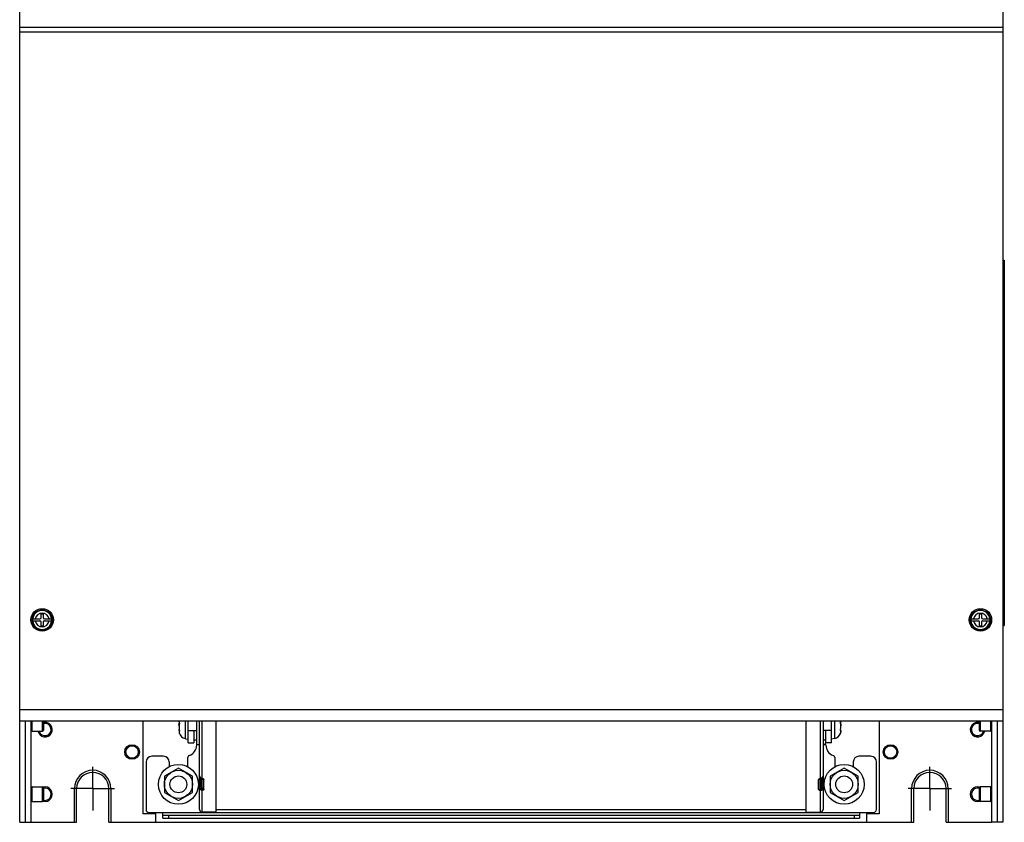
# Model space of a CAD drawing. Header units: millimetres. Extents: x 0 to 1500, y 0 to 2000.
# Tile 12 of 30: x 568 to 918, y 476 to 762. Entities that reach past the tile are written whole.
import ezdxf

# ---------------------------------------------------------------- set-up
doc = ezdxf.new("R2010")
doc.units = ezdxf.units.MM
doc.header["$LTSCALE"] = 130.37037
doc.linetypes.add('CENTER', pattern=[0.6, 0.375, -0.075, 0.075, -0.075])
doc.layers.get('0').update_dxf_attribs({"linetype": 'CONTINUOUS'})
doc.layers.add('DEFAULT_1', color=7, linetype='CENTER')

msp = doc.modelspace()

# ---------------------------------------------------------------- linework, layer by layer
at = {"color": 7, "linetype": 'CONTINUOUS'}
for p, q in [((567.7, 512.48), (567.7, 1218.48)), ((917.7, 1218.48), (917.7, 512.48)), ((917.7, 759.23), (567.7, 759.23)), ((917.7, 757.65), (567.7, 757.65)), ((917.7, 676.48), (918.2, 676.48)), ((918.2, 676.48), (918.2, 546.48)), ((575.35, 550.68), (576.05, 550.68)), ((575.35, 549.33), (575.35, 550.68)), ((576.05, 550.68), (576.05, 549.33)), ((909.35, 550.68), (910.05, 550.68)), ((909.35, 549.33), (909.35, 550.68)), ((910.05, 550.68), (910.05, 549.33)), ((572.31, 548.83), (572.29, 548.48)), ((572.29, 548.48), (572.31, 548.13)), ((572.31, 548.83), (574.85, 548.83)), ((572.31, 548.13), (574.85, 548.13)), ((575.35, 546.28), (575.35, 547.63)), ((576.05, 547.63), (576.05, 546.28)), ((576.55, 548.83), (579.1, 548.83)), ((576.55, 548.13), (579.1, 548.13)), ((579.11, 548.48), (579.1, 548.83)), ((579.1, 548.13), (579.11, 548.48)), ((906.31, 548.83), (906.29, 548.48)), ((906.29, 548.48), (906.31, 548.13)), ((906.31, 548.83), (908.85, 548.83)), ((906.31, 548.13), (908.85, 548.13)), ((909.35, 546.28), (909.35, 547.63)), ((910.05, 547.63), (910.05, 546.28)), ((910.55, 548.83), (913.1, 548.83)), ((910.55, 548.13), (913.1, 548.13)), ((913.11, 548.48), (913.1, 548.83)), ((913.1, 548.13), (913.11, 548.48)), ((576.05, 546.28), (575.35, 546.28)), ((910.05, 546.28), (909.35, 546.28)), ((917.7, 546.48), (918.2, 546.48)), ((917.7, 516.48), (567.7, 516.48)), ((917.7, 512.48), (567.7, 512.48)), ((567.7, 476.48), (567.7, 512.48)), ((569.7, 512.48), (569.7, 476.48)), ((571.7, 512.48), (571.7, 476.48)), ((572.1, 508.88), (572.1, 512.48)), ((575.8, 508.88), (575.8, 512.48)), ((576.2, 512.48), (576.2, 509.28)), ((611.7, 479.48), (611.7, 512.48)), ((626.67, 506.23), (626.67, 512.48)), ((627.7, 504.71), (627.7, 512.48)), ((630.7, 503.98), (630.7, 512.48)), ((631.7, 481.05), (631.7, 512.48)), ((632.7, 492.08), (632.7, 512.48)), ((637.7, 480.05), (637.7, 512.48)), ((847.7, 480.05), (847.7, 512.48)), ((852.7, 512.48), (852.7, 492.08)), ((853.7, 512.48), (853.7, 481.05)), ((856.7, 504.76), (856.7, 512.48)), ((857.73, 512.48), (857.73, 506.28)), ((873.7, 512.48), (873.7, 479.48)), ((909.2, 512.48), (909.2, 509.28)), ((909.6, 512.48), (909.6, 508.88)), ((913.3, 512.48), (913.3, 508.88)), ((913.7, 512.48), (913.7, 476.48)), ((915.7, 512.48), (915.7, 476.48)), ((917.7, 512.48), (917.7, 476.48)), ((572.1, 508.88), (575.8, 508.88)), ((624.51, 508.86), (624.5, 508.86)), ((624.52, 508.86), (624.51, 508.86)), ((627.7, 509.16), (630.7, 509.16)), ((629.7, 509.16), (629.7, 504.71)), ((853.7, 509.2), (856.7, 509.2)), ((854.7, 504.76), (854.7, 509.2)), ((913.3, 508.88), (909.6, 508.88)), ((626.67, 506.23), (627.7, 506.05)), ((630.7, 505.71), (629.7, 505.71)), ((853.7, 505.76), (854.7, 505.76)), ((856.7, 504.76), (854.7, 504.76)), ((857.73, 506.28), (856.7, 506.1)), ((859.87, 508.1), (859.89, 508.17)), ((627.7, 504.71), (629.7, 504.71)), ((631.7, 503.98), (630.7, 503.98)), ((854.43, 504.16), (853.7, 504.16)), ((854.43, 504.08), (853.7, 504.08)), ((854.7, 503.98), (853.7, 503.98)), ((854.43, 504.08), (854.43, 504.16)), ((612.7, 497.98), (612.7, 480.98)), ((618.95, 499.98), (614.7, 499.98)), ((620.95, 497.98), (620.95, 496.25)), ((627.45, 499.29), (627.45, 496.25)), ((857.95, 496.25), (857.95, 499.29)), ((864.45, 497.98), (864.45, 496.25)), ((870.7, 499.98), (866.45, 499.98)), ((872.7, 480.98), (872.7, 497.98)), ((624.2, 495.75), (619.2, 492.86)), ((629.2, 492.86), (624.2, 495.75)), ((861.2, 495.75), (856.2, 492.86)), ((866.2, 492.86), (861.2, 495.75)), ((619.2, 492.86), (619.2, 487.09)), ((629.2, 487.09), (629.2, 492.86)), ((631.7, 493), (631.97, 492.34)), ((631.9, 492.49), (631.9, 489.76)), ((631.95, 492.41), (631.97, 492.34)), ((631.97, 492.34), (632.25, 492.13)), ((631.97, 492.34), (631.97, 492.34)), ((632.25, 492.13), (632.61, 492.02)), ((632.4, 488.73), (632.4, 492.09)), ((632.61, 492.02), (632.6, 492.02)), ((632.6, 492.02), (632.81, 491.96)), ((632.7, 492.08), (632.61, 492.02)), ((632.7, 488.7), (632.7, 491.99)), ((633.3, 488.15), (633.3, 491.69)), ((852.1, 488.15), (852.1, 491.69)), ((852.59, 491.96), (852.8, 492.02)), ((852.61, 491.97), (852.59, 491.96)), ((852.7, 492.08), (852.8, 492.02)), ((852.7, 488.7), (852.7, 492.02)), ((852.8, 492.02), (853.15, 492.14)), ((852.8, 492.02), (852.8, 492.02)), ((853, 488.73), (853, 492.09)), ((853.15, 492.14), (853.43, 492.34)), ((853.43, 492.34), (853.7, 493)), ((853.45, 492.41), (853.43, 492.34)), ((853.43, 492.34), (853.43, 492.34)), ((853.5, 489.76), (853.5, 492.34)), ((856.2, 492.86), (856.2, 487.09)), ((866.2, 487.09), (866.2, 492.86)), ((572.1, 489.08), (575.8, 489.08)), ((572.1, 483.88), (572.1, 489.08)), ((575.8, 483.88), (575.8, 489.08)), ((576.2, 488.68), (576.2, 484.28)), ((587.2, 476.48), (587.2, 488.48)), ((587.95, 476.48), (587.95, 488.48)), ((599.45, 476.48), (599.45, 488.48)), ((600.2, 488.48), (600.2, 476.48)), ((632.3, 488.97), (632.3, 489.3)), ((632.7, 489.3), (632.4, 489.3)), ((632.7, 480.05), (632.7, 487.82)), ((853, 489.3), (852.7, 489.3)), ((852.7, 487.82), (852.7, 480.05)), ((853.1, 488.97), (853.1, 489.3)), ((885.2, 476.48), (885.2, 488.48)), ((885.95, 476.48), (885.95, 488.48)), ((897.45, 476.48), (897.45, 488.48)), ((898.2, 488.48), (898.2, 476.48)), ((909.2, 488.68), (909.2, 484.28)), ((913.3, 489.08), (909.6, 489.08)), ((909.6, 489.08), (909.6, 483.88)), ((913.3, 489.08), (913.3, 483.88)), ((572.1, 483.88), (575.8, 483.88)), ((619.2, 487.09), (624.2, 484.2)), ((624.2, 484.2), (629.2, 487.09)), ((856.2, 487.09), (861.2, 484.2)), ((861.2, 484.2), (866.2, 487.09)), ((913.3, 483.88), (909.6, 483.88)), ((637.7, 481.05), (847.7, 481.05)), ((616.2, 479.48), (611.7, 479.48)), ((613.7, 479.98), (871.7, 479.98)), ((616.2, 476.48), (616.2, 479.48)), ((618.7, 477.98), (618.7, 479.98)), ((618.7, 478.98), (866.7, 478.98)), ((618.7, 477.98), (866.7, 477.98)), ((620.7, 478.98), (620.7, 477.98)), ((637.7, 480.05), (632.7, 480.05)), ((847.7, 480.05), (852.7, 480.05)), ((864.7, 478.98), (864.7, 477.98)), ((866.7, 479.98), (866.7, 477.98)), ((873.7, 479.48), (869.2, 479.48)), ((869.2, 479.48), (869.2, 476.48)), ((567.7, 476.48), (571.7, 476.48)), ((571.7, 476.48), (587.2, 476.48)), ((587.2, 476.48), (587.95, 476.48)), ((599.45, 476.48), (600.2, 476.48)), ((600.2, 476.48), (616.2, 476.48)), ((616.2, 476.48), (869.2, 476.48)), ((869.2, 476.48), (885.2, 476.48)), ((885.2, 476.48), (885.95, 476.48)), ((897.45, 476.48), (898.2, 476.48)), ((898.2, 476.48), (913.7, 476.48)), ((917.7, 476.48), (913.7, 476.48))]:
    msp.add_line(p, q, dxfattribs=at)
for centre, radius in [((575.7, 548.48), 4), ((575.7, 548.48), 3.55), ((575.7, 548.48), 3.5), ((909.7, 548.48), 4), ((909.7, 548.48), 3.55), ((909.7, 548.48), 3.5), ((607.7, 501.48), 2.6), ((607.7, 501.48), 2.2), ((877.7, 501.48), 2.6), ((877.7, 501.48), 2.2), ((624.2, 489.98), 7.1), ((624.2, 489.98), 5), ((861.2, 489.98), 7.1), ((861.2, 489.98), 5), ((624.2, 489.98), 3), ((861.2, 489.98), 3)]:
    msp.add_circle(centre, radius, dxfattribs=at)
for centre, radius, start, end in [((575.7, 548.48), 3.4, 5.905, 174.095), ((575.7, 548.48), 2.46, 8.1704, 171.8296), ((909.7, 548.48), 3.4, 5.905, 174.095), ((909.7, 548.48), 2.46, 8.1704, 171.8296), ((575.7, 548.48), 3.4, 185.905, 354.095), ((575.7, 548.48), 2.46, 188.1704, 351.8296), ((574.85, 549.33), 0.5, 270, 360), ((574.85, 547.63), 0.5, 0, 90), ((576.55, 549.33), 0.5, 180, 270), ((576.55, 547.63), 0.5, 90, 180), ((909.7, 548.48), 3.4, 185.905, 354.095), ((909.7, 548.48), 2.46, 188.1704, 351.8296), ((908.85, 549.33), 0.5, 270, 360), ((908.85, 547.63), 0.5, 0, 90), ((910.55, 549.33), 0.5, 180, 270), ((910.55, 547.63), 0.5, 90, 180), ((576.7, 509.48), 2.6, 193.434, 103.8085), ((628.47, 512.34), 4.05, 178.1154, 179.9964), ((628.69, 511.33), 4.27, 172.805, 173.756), ((861.24, 512.28), 1.39, 188.4918, 193.2917), ((908.7, 509.48), 2.6, 76.1915, 346.5661), ((572.1, 509.28), 0.4, 180, 270), ((576.7, 509.48), 2.2, 195.8838, 103.2382), ((575.8, 509.28), 0.4, 270, 360), ((628.46, 509.07), 4.04, 180.0025, 181.539), ((628.52, 509.08), 4.1, 181.5379, 183.0006), ((627.15, 508.95), 2.76, 194.1031, 260), ((857.71, 508.83), 2.28, 343.2114, 349.8449), ((908.7, 509.48), 2.2, 76.7618, 344.1161), ((909.6, 509.28), 0.4, 180, 270), ((913.3, 509.28), 0.4, 270, 0), ((857.25, 509), 2.76, 280, 341.3344), ((626.7, 503.98), 4, 290.4873, 360), ((858.7, 503.98), 4, 180, 249.5127), ((614.7, 497.98), 2, 90, 180), ((618.95, 497.98), 2, 0, 90), ((628.45, 499.29), 1, 110.4873, 180), ((856.95, 499.29), 1, 0, 69.5127), ((866.45, 497.98), 2, 90, 180), ((870.7, 497.98), 2, 0, 90), ((593.7, 488.48), 6.5, 0, 180), ((593.7, 488.48), 5.75, 0, 180), ((891.7, 488.48), 6.5, 0, 180), ((891.7, 488.48), 5.75, 0, 180), ((632.78, 493.33), 1.25, 253.4616, 262.4026), ((632.78, 493.34), 1.27, 262.4245, 266.2457), ((852.62, 493.34), 1.27, 273.7545, 277.5268), ((852.62, 493.33), 1.25, 277.5474, 286.9229), ((572.1, 488.68), 0.4, 90, 180), ((575.8, 488.68), 0.4, 0, 90), ((576.7, 486.48), 2.6, 253.7248, 106.2752), ((576.7, 486.48), 2.2, 256.7618, 103.2382), ((632.64, 488.97), 0.336, 180.0127, 195.0909), ((632.65, 488.97), 0.347, 195.1237, 209.8817), ((632.66, 488.98), 0.367, 209.9188, 224.0419), ((852.74, 488.98), 0.367, 315.9574, 330.1581), ((852.75, 488.97), 0.347, 330.197, 344.9557), ((852.77, 488.97), 0.336, 344.9893, 359.9876), ((908.7, 486.48), 2.6, 73.7248, 286.2752), ((908.7, 486.48), 2.2, 76.7618, 283.2382), ((909.6, 488.68), 0.4, 90, 180), ((913.3, 488.68), 0.4, 360, 90), ((572.1, 484.28), 0.4, 180, 270), ((575.8, 484.28), 0.4, 270, 360), ((909.6, 484.28), 0.4, 180, 270), ((913.3, 484.28), 0.4, 270, 0), ((613.7, 480.98), 1, 180, 270), ((632.7, 481.05), 1, 180, 270), ((852.7, 481.05), 1, 270, 360), ((871.7, 480.98), 1, 270, 360)]:
    msp.add_arc(centre, radius, start, end, dxfattribs=at)
msp.add_ellipse((852.7, 505), major_axis=(2, 0), ratio=0.8391, start_param=-0.523599, end_param=-0.132848, dxfattribs=at)
for points, knots in [([(624.41, 512.34), (624.41, 512.28), (624.42, 512.1), (624.44, 511.9), (624.51, 511.79)], [0, 0, 0, 0, 0.304086, 1, 1, 1, 1]), ([(624.51, 511.79), (624.55, 511.74), (624.55, 511.58), (624.54, 511.43), (624.51, 511.35)], [0, 0, 0, 0, 0.417274, 1, 1, 1, 1]), ([(859.89, 511.72), (859.87, 511.8), (859.86, 511.93), (859.85, 512.1), (859.89, 512.13)], [0, 0, 0, 0, 0.618215, 1, 1, 1, 1]), ([(859.89, 512.13), (859.91, 512.15), (859.97, 512.24), (859.98, 512.36), (859.99, 512.45)], [0, 0, 0, 0, 0.204202, 1, 1, 1, 1]), ([(624.51, 511.35), (624.43, 511.02), (624.4, 510.29), (624.43, 509.58), (624.51, 509.22)], [0, 0, 0, 0, 0.483194, 1, 1, 1, 1]), ([(624.42, 508.75), (624.42, 508.75), (624.42, 508.73), (624.41, 508.7), (624.41, 508.69)], [0, 0, 0, 0, 0.473392, 1, 1, 1, 1]), ([(624.41, 508.69), (624.41, 508.67), (624.42, 508.54), (624.44, 508.4), (624.46, 508.3)], [0, 0, 0, 0, 0.196219, 1, 1, 1, 1]), ([(624.5, 508.86), (624.47, 508.86), (624.42, 508.82), (624.42, 508.77), (624.42, 508.75)], [0, 0, 0, 0, 0.663534, 1, 1, 1, 1]), ([(624.51, 509.22), (624.53, 509.16), (624.55, 509.09), (624.54, 509.02), (624.54, 509.01)], [0, 0, 0, 0, 0.834443, 1, 1, 1, 1]), ([(624.53, 508.87), (624.53, 508.87), (624.52, 508.88), (624.52, 508.89), (624.52, 508.89)], [0, 0, 0, 0, 0.333012, 1, 1, 1, 1]), ([(624.55, 508.97), (624.55, 508.94), (624.55, 508.92), (624.54, 508.87), (624.53, 508.87)], [0, 0, 0, 0, 0.664976, 1, 1, 1, 1]), ([(859.89, 509.16), (859.85, 509.18), (859.86, 509.35), (859.87, 509.47), (859.89, 509.55)], [0, 0, 0, 0, 0.350063, 1, 1, 1, 1]), ([(859.89, 509.55), (859.97, 509.91), (860, 510.64), (859.97, 511.37), (859.89, 511.72)], [0, 0, 0, 0, 0.504936, 1, 1, 1, 1]), ([(859.89, 509.38), (859.91, 509.36), (859.99, 509.24), (859.99, 509.09), (859.99, 508.97)], [0, 0, 0, 0, 0.193937, 1, 1, 1, 1]), ([(859.98, 508.94), (859.98, 508.96), (859.98, 509.04), (859.94, 509.14), (859.89, 509.16)], [0, 0, 0, 0, 0.324368, 1, 1, 1, 1]), ([(859.99, 508.87), (859.98, 508.82), (859.97, 508.6), (859.94, 508.37), (859.89, 508.2)], [0, 0, 0, 0, 0.218653, 1, 1, 1, 1]), ([(859.95, 508.43), (859.96, 508.47), (859.98, 508.61), (859.99, 508.75), (859.99, 508.85)], [0, 0, 0, 0, 0.284826, 1, 1, 1, 1]), ([(859.99, 508.85), (859.99, 508.86), (859.99, 508.89), (859.99, 508.92), (859.98, 508.94)], [0, 0, 0, 0, 0.519073, 1, 1, 1, 1]), ([(624.55, 508.06), (624.56, 508.06), (624.53, 508.13), (624.53, 508.15), (624.52, 508.18)], [0, 0, 0, 0, 0.260606, 1, 1, 1, 1]), ([(859.86, 508.09), (859.86, 508.09), (859.86, 508.09), (859.85, 508.08), (859.85, 508.08)], [0, 0, 0, 0, 0.753055, 1, 1, 1, 1]), ([(633.01, 491.76), (633.07, 491.72), (633.17, 491.69), (633.27, 491.69), (633.3, 491.69)], [0, 0, 0, 0, 0.714393, 1, 1, 1, 1]), ([(852.4, 491.76), (852.33, 491.72), (852.23, 491.69), (852.13, 491.69), (852.1, 491.69)], [0, 0, 0, 0, 0.714225, 1, 1, 1, 1]), ([(631.7, 490.41), (631.7, 490.43), (631.73, 490.52), (631.82, 490.56), (631.89, 490.59)], [0, 0, 0, 0, 0.189239, 1, 1, 1, 1]), ([(632.01, 488.94), (631.97, 488.93), (631.85, 488.9), (631.7, 488.81), (631.7, 488.73)], [0, 0, 0, 0, 0.325879, 1, 1, 1, 1]), ([(631.9, 489.76), (631.9, 489.64), (632.02, 489.39), (632.28, 489.3), (632.4, 489.3)], [0, 0, 0, 0, 0.483374, 1, 1, 1, 1]), ([(632.08, 488.4), (632.06, 488.37), (632, 488.29), (631.95, 488.19), (631.95, 488.12)], [0, 0, 0, 0, 0.293645, 1, 1, 1, 1]), ([(632.3, 488.97), (632.27, 488.97), (632.17, 488.97), (632.07, 488.96), (632.01, 488.94)], [0, 0, 0, 0, 0.292624, 1, 1, 1, 1]), ([(632.4, 488.73), (632.37, 488.7), (632.25, 488.6), (632.14, 488.48), (632.08, 488.4)], [0, 0, 0, 0, 0.294113, 1, 1, 1, 1]), ([(632.43, 488.67), (632.42, 488.68), (632.41, 488.7), (632.4, 488.72), (632.4, 488.73)], [0, 0, 0, 0, 0.471681, 1, 1, 1, 1]), ([(632.5, 488.61), (632.49, 488.61), (632.45, 488.62), (632.43, 488.65), (632.43, 488.67)], [0, 0, 0, 0, 0.408729, 1, 1, 1, 1]), ([(632.7, 488.7), (632.7, 488.69), (632.66, 488.62), (632.57, 488.62), (632.5, 488.61)], [0, 0, 0, 0, 0.145138, 1, 1, 1, 1]), ([(632.5, 488.61), (632.5, 488.46), (632.54, 488.19), (632.62, 487.91), (632.7, 487.82)], [0, 0, 0, 0, 0.570367, 1, 1, 1, 1]), ([(633.3, 488.15), (633.15, 488.15), (632.84, 488.26), (632.7, 488.56), (632.7, 488.7)], [0, 0, 0, 0, 0.51397, 1, 1, 1, 1]), ([(633.3, 488.15), (633.3, 488.06), (633.07, 487.88), (632.85, 487.84), (632.7, 487.82)], [0, 0, 0, 0, 0.363725, 1, 1, 1, 1]), ([(852.1, 488.15), (852.25, 488.15), (852.56, 488.26), (852.7, 488.56), (852.7, 488.7)], [0, 0, 0, 0, 0.51397, 1, 1, 1, 1]), ([(852.1, 488.15), (852.1, 488.06), (852.33, 487.88), (852.55, 487.84), (852.7, 487.82)], [0, 0, 0, 0, 0.363725, 1, 1, 1, 1]), ([(852.7, 488.7), (852.7, 488.69), (852.75, 488.62), (852.84, 488.62), (852.9, 488.61)], [0, 0, 0, 0, 0.145138, 1, 1, 1, 1]), ([(852.9, 488.61), (852.9, 488.46), (852.86, 488.19), (852.78, 487.91), (852.7, 487.82)], [0, 0, 0, 0, 0.570367, 1, 1, 1, 1]), ([(852.9, 488.61), (852.91, 488.61), (852.95, 488.62), (852.97, 488.65), (852.98, 488.67)], [0, 0, 0, 0, 0.408468, 1, 1, 1, 1]), ([(852.98, 488.67), (852.98, 488.68), (852.99, 488.7), (853, 488.72), (853, 488.73)], [0, 0, 0, 0, 0.471854, 1, 1, 1, 1]), ([(853, 488.73), (853.04, 488.7), (853.15, 488.6), (853.26, 488.49), (853.32, 488.4)], [0, 0, 0, 0, 0.293862, 1, 1, 1, 1]), ([(853.1, 488.97), (853.13, 488.97), (853.23, 488.97), (853.33, 488.96), (853.39, 488.94)], [0, 0, 0, 0, 0.292354, 1, 1, 1, 1]), ([(853.32, 488.4), (853.34, 488.37), (853.4, 488.29), (853.45, 488.19), (853.45, 488.12)], [0, 0, 0, 0, 0.293876, 1, 1, 1, 1]), ([(853.39, 488.94), (853.44, 488.93), (853.55, 488.9), (853.7, 488.81), (853.7, 488.73)], [0, 0, 0, 0, 0.326191, 1, 1, 1, 1]), ([(853.7, 490.41), (853.7, 490.43), (853.67, 490.52), (853.58, 490.56), (853.52, 490.59)], [0, 0, 0, 0, 0.189258, 1, 1, 1, 1])]:
    msp.add_open_spline(points, degree=3, knots=knots, dxfattribs=at)
for points in [[(624.41, 511.14), (624.42, 511.36), (624.42, 511.58), (624.45, 511.8)], [(859.89, 511.96), (859.91, 511.89), (859.92, 511.81), (859.93, 511.73)], [(624.43, 510.69), (624.42, 510.84), (624.41, 510.99), (624.41, 511.14)], [(624.41, 509.07), (624.41, 509.15), (624.42, 509.23), (624.42, 509.3)], [(624.42, 509.3), (624.43, 509.36), (624.44, 509.42), (624.45, 509.48)], [(859.93, 511.73), (859.98, 511.43), (859.99, 511.12), (859.99, 510.82)], [(859.89, 508.2), (859.88, 508.16), (859.87, 508.13), (859.86, 508.09)], [(631.7, 493), (631.7, 492.79), (631.8, 492.56), (631.95, 492.41)], [(631.95, 492.41), (632.01, 492.34), (632.09, 492.29), (632.17, 492.24)], [(632.17, 492.24), (632.25, 492.19), (632.34, 492.16), (632.43, 492.13)], [(632.7, 492.08), (632.81, 492.06), (632.91, 492.03), (633.01, 491.99)], [(632.77, 491.97), (632.83, 491.88), (632.91, 491.8), (633.01, 491.76)], [(633.01, 491.99), (633.09, 491.96), (633.17, 491.91), (633.23, 491.85)], [(633.23, 491.85), (633.27, 491.81), (633.3, 491.75), (633.3, 491.69)], [(852.18, 491.85), (852.13, 491.81), (852.1, 491.75), (852.1, 491.69)], [(852.39, 491.99), (852.31, 491.96), (852.23, 491.91), (852.18, 491.85)], [(852.7, 492.08), (852.59, 492.06), (852.49, 492.03), (852.39, 491.99)], [(852.63, 491.97), (852.57, 491.88), (852.49, 491.8), (852.4, 491.76)], [(853.24, 492.24), (853.16, 492.2), (853.07, 492.16), (852.98, 492.13)], [(853.45, 492.41), (853.39, 492.34), (853.32, 492.29), (853.24, 492.24)], [(853.7, 493), (853.7, 492.79), (853.6, 492.56), (853.45, 492.41)], [(631.95, 488.12), (631.8, 488.28), (631.7, 488.51), (631.7, 488.73)], [(632.7, 487.82), (632.43, 487.81), (632.14, 487.92), (631.95, 488.12)], [(852.7, 487.82), (852.97, 487.81), (853.27, 487.92), (853.45, 488.12)], [(853, 489.3), (853.09, 489.3), (853.18, 489.32), (853.25, 489.36)], [(853.25, 489.36), (853.32, 489.4), (853.39, 489.46), (853.43, 489.53)], [(853.43, 489.53), (853.48, 489.6), (853.5, 489.68), (853.5, 489.76)], [(853.45, 488.12), (853.6, 488.28), (853.7, 488.51), (853.7, 488.73)]]:
    msp.add_open_spline(points, degree=3, dxfattribs=at)
at = {"layer": 'DEFAULT_1', "color": 7, "linetype": 'CENTER'}
for p, q in [((593.7, 488.48), (593.7, 496.23)), ((891.7, 488.48), (891.7, 496.23)), ((593.7, 488.48), (585.95, 488.48)), ((593.7, 488.48), (601.45, 488.48)), ((593.7, 488.48), (593.7, 480.73)), ((891.7, 488.48), (883.95, 488.48)), ((891.7, 488.48), (899.45, 488.48)), ((891.7, 488.48), (891.7, 480.73))]:
    msp.add_line(p, q, dxfattribs=at)

doc.saveas('drawing.dxf')
